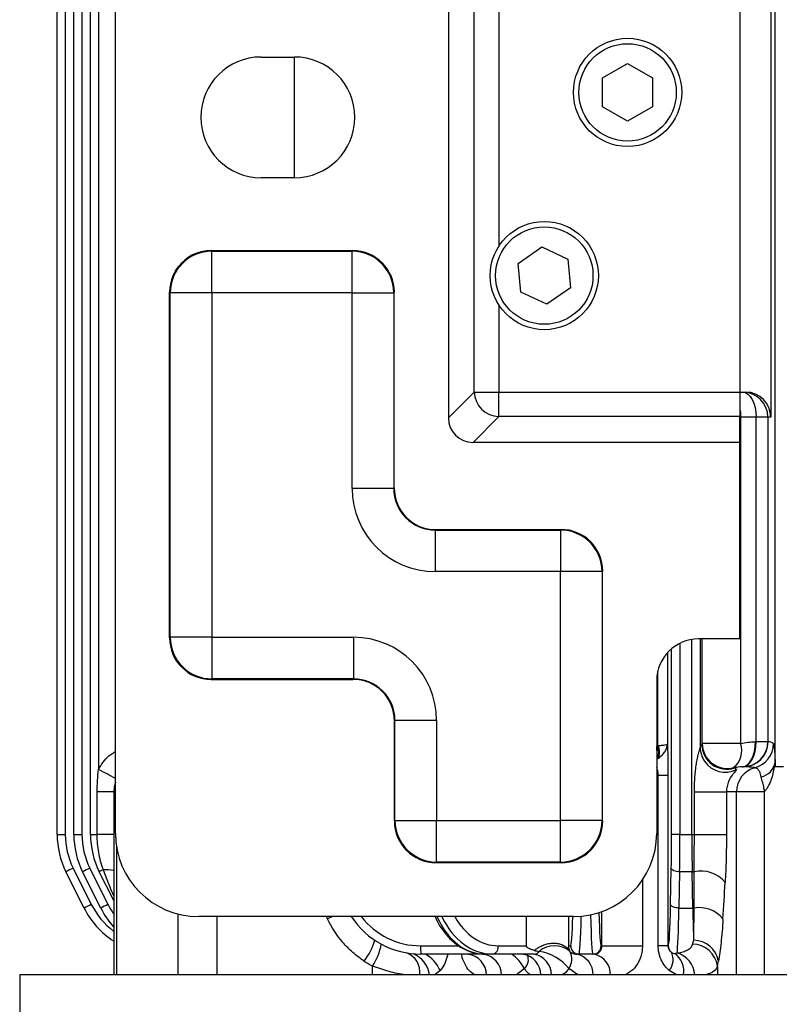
# Model space of a CAD drawing. Header units: millimetres. Extents: x -722 to 1902, y -809 to 1604.
# Tile 79 of 93: x 455 to 547, y 1025 to 1144. Entities that reach past the tile are written whole.
import ezdxf

# ---------------------------------------------------------------- set-up
doc = ezdxf.new("R2010")
doc.units = ezdxf.units.MM

msp = doc.modelspace()

# ---------------------------------------------------------------- linework, layer by layer
at = {"color": 7, "linetype": 'Continuous', "lineweight": 25}
for p, q in [((461.86, 1045.68), (461.86, 1391.96)), ((462.83, 1391.96), (462.83, 1045.68)), ((463.86, 1045.68), (463.86, 1391.96)), ((466.86, 1045.82), (466.86, 1391.82)), ((464.83, 1384.14), (464.83, 1053.49)), ((546.08, 1054.37), (546.08, 1383.26)), ((506.85, 1341.89), (506.85, 1095.74)), ((541.86, 1338.8), (541.86, 1098.83)), ((459.86, 1045.68), (459.86, 1156.75)), ((460.83, 1156.75), (460.83, 1045.68)), ((509.93, 1098.83), (509.93, 1150.82)), ((512.89, 1150.82), (512.89, 1116.32)), ((545.55, 1151.82), (545.55, 1095.82)), ((484.36, 1139.07), (488.36, 1139.07)), ((488.36, 1124.57), (488.36, 1139.07)), ((525.36, 1136.55), (528.36, 1138.28)), ((528.36, 1138.28), (531.36, 1136.55)), ((525.36, 1133.08), (525.36, 1136.55)), ((531.36, 1136.55), (531.36, 1133.08)), ((528.36, 1131.35), (525.36, 1133.08)), ((531.36, 1133.08), (528.36, 1131.35)), ((488.36, 1124.57), (484.36, 1124.57)), ((478.36, 1115.82), (495.35, 1115.82)), ((478.36, 1115.82), (478.42, 1115.75)), ((478.42, 1115.75), (495.29, 1115.75)), ((478.42, 1110.76), (478.42, 1115.75)), ((495.29, 1115.75), (495.35, 1115.82)), ((495.29, 1110.76), (495.29, 1115.75)), ((515.22, 1114.28), (518.06, 1116.27)), ((518.06, 1116.27), (521.2, 1114.81)), ((515.53, 1110.83), (515.22, 1114.28)), ((521.2, 1114.81), (521.5, 1111.35)), ((473.36, 1069.31), (473.36, 1110.82)), ((473.43, 1110.76), (473.36, 1110.82)), ((473.43, 1069.38), (473.43, 1110.76)), ((478.42, 1110.76), (473.43, 1110.76)), ((478.42, 1110.76), (478.42, 1069.38)), ((495.29, 1110.76), (478.42, 1110.76)), ((495.29, 1087.24), (495.29, 1110.76)), ((495.29, 1110.76), (500.28, 1110.76)), ((500.35, 1110.82), (500.28, 1110.76)), ((500.28, 1110.76), (500.28, 1087.24)), ((500.35, 1087.31), (500.35, 1110.82)), ((518.67, 1109.37), (515.53, 1110.83)), ((521.5, 1111.35), (518.67, 1109.37)), ((512.89, 1109.31), (512.89, 1098.83)), ((506.85, 1095.74), (509.93, 1098.83)), ((509.93, 1098.83), (512.89, 1098.83)), ((512.89, 1095.88), (512.89, 1098.83)), ((512.89, 1098.83), (541.86, 1098.83)), ((541.86, 1098.83), (541.86, 1095.88)), ((541.86, 1098.82), (542.55, 1098.82)), ((512.89, 1095.88), (509.8, 1092.79)), ((541.86, 1095.88), (512.89, 1095.88)), ((541.86, 1092.79), (541.86, 1095.88)), ((541.94, 1095.82), (541.86, 1095.82)), ((543.79, 1095.82), (541.94, 1095.82)), ((541.94, 1095.82), (541.94, 1056.61)), ((545.21, 1095.82), (543.79, 1095.82)), ((543.79, 1056.82), (543.79, 1095.82)), ((545.21, 1095.82), (545.21, 1056.82)), ((545.55, 1095.82), (545.21, 1095.82)), ((541.86, 1092.79), (509.8, 1092.79)), ((541.86, 1069.17), (541.86, 1092.79)), ((500.28, 1087.24), (495.29, 1087.24)), ((500.28, 1087.24), (500.35, 1087.31)), ((505.34, 1082.32), (505.27, 1082.25)), ((505.27, 1082.25), (520.3, 1082.25)), ((505.27, 1082.25), (505.27, 1077.26)), ((505.34, 1082.32), (520.37, 1082.32)), ((520.3, 1082.25), (520.37, 1082.32)), ((520.3, 1082.25), (520.3, 1077.26)), ((520.3, 1077.26), (505.27, 1077.26)), ((520.3, 1047.38), (520.3, 1077.26)), ((525.3, 1077.26), (520.3, 1077.26)), ((525.36, 1077.32), (525.3, 1077.26)), ((525.3, 1077.26), (525.3, 1047.38)), ((525.36, 1047.31), (525.36, 1077.32)), ((473.36, 1069.31), (473.43, 1069.38)), ((478.42, 1069.38), (473.43, 1069.38)), ((478.42, 1069.38), (478.42, 1064.38)), ((478.42, 1069.38), (495.44, 1069.38)), ((495.44, 1069.38), (495.44, 1064.38)), ((536.08, 1045.68), (536.08, 1069.11)), ((541.86, 1069.17), (536.86, 1069.17)), ((537.08, 1069.17), (537.08, 1056.15)), ((537.33, 1056.61), (537.33, 1069.17)), ((533.64, 1045.68), (533.64, 1068)), ((534.64, 1068.65), (534.64, 1045.68)), ((533.15, 1067.52), (533.15, 1056.56)), ((478.42, 1064.38), (478.36, 1064.32)), ((495.44, 1064.38), (478.42, 1064.38)), ((495.37, 1064.32), (495.44, 1064.38)), ((531.99, 1056.37), (531.99, 1065.3)), ((478.36, 1064.32), (495.37, 1064.32)), ((531.86, 1064.17), (531.86, 1045.82)), ((500.43, 1059.39), (500.36, 1059.32)), ((500.36, 1047.31), (500.36, 1059.32)), ((500.43, 1047.38), (500.43, 1059.39)), ((505.42, 1059.39), (500.43, 1059.39)), ((505.42, 1059.39), (505.42, 1047.38)), ((541.94, 1056.61), (537.33, 1056.61)), ((543.71, 1056.82), (543.79, 1056.82)), ((545.21, 1056.82), (543.79, 1056.82)), ((545.21, 1056.82), (545.24, 1056.82)), ((532.02, 1054.85), (531.86, 1054.78)), ((542.13, 1053.82), (542.24, 1053.82)), ((547.08, 1053.82), (546.09, 1053.82)), ((532.04, 1052.78), (531.86, 1052.78)), ((533.21, 1052.78), (532.04, 1052.78)), ((532.04, 1032.32), (532.04, 1052.78)), ((533.21, 1052.78), (533.21, 1032.32)), ((464.67, 1045.68), (464.67, 1050.82)), ((466.65, 1050.82), (464.67, 1050.82)), ((466.65, 1050.82), (466.65, 1028.82)), ((466.86, 1050.82), (466.65, 1050.82)), ((536.38, 1050.82), (540.24, 1050.82)), ((536.38, 1045.68), (536.38, 1050.82)), ((540.24, 1050.82), (540.24, 1045.68)), ((541.45, 1050.82), (540.24, 1050.82)), ((544.75, 1050.82), (541.45, 1050.82)), ((541.45, 1028.82), (541.45, 1050.82)), ((544.8, 1050.82), (544.75, 1050.82)), ((544.75, 1050.82), (544.75, 1028.82)), ((500.36, 1047.31), (500.43, 1047.38)), ((500.43, 1047.38), (505.42, 1047.38)), ((505.42, 1042.38), (505.42, 1047.38)), ((505.42, 1047.38), (520.3, 1047.38)), ((520.3, 1042.38), (520.3, 1047.38)), ((525.3, 1047.38), (520.3, 1047.38)), ((525.3, 1047.38), (525.36, 1047.31)), ((459.86, 1045.68), (460.83, 1045.68)), ((461.86, 1045.68), (462.83, 1045.68)), ((463.86, 1045.68), (464.67, 1045.68)), ((466.65, 1045.68), (464.67, 1045.68)), ((534.64, 1045.68), (533.64, 1045.68)), ((534.64, 1045.68), (536.08, 1045.68)), ((536.08, 1045.68), (536.38, 1045.68)), ((536.38, 1045.68), (540.24, 1045.68)), ((466.98, 1044.3), (466.98, 1028.82)), ((505.42, 1042.38), (505.36, 1042.32)), ((505.36, 1042.32), (520.37, 1042.32)), ((520.3, 1042.38), (505.42, 1042.38)), ((520.37, 1042.32), (520.3, 1042.38)), ((463.1, 1036.84), (460.92, 1041.2)), ((461.78, 1041.65), (463.96, 1037.29)), ((465.1, 1036.84), (462.92, 1041.2)), ((463.78, 1041.65), (465.96, 1037.29)), ((466.65, 1037.75), (464.92, 1041.2)), ((533.53, 1037.29), (533.61, 1041.65)), ((534.61, 1041.2), (534.53, 1036.84)), ((536.12, 1041.2), (534.61, 1041.2)), ((536.19, 1036.84), (536.12, 1041.2)), ((530.14, 1040.21), (530.14, 1032.32)), ((474.38, 1028.82), (474.38, 1036.13)), ((525.28, 1032.32), (525.28, 1036.42)), ((534.53, 1036.84), (536.19, 1036.84)), ((521.86, 1035.82), (476.86, 1035.82)), ((479.03, 1035.82), (479.03, 1028.82)), ((516.21, 1032.32), (516.21, 1035.82)), ((521.25, 1035.82), (521.25, 1032.32)), ((503.51, 1032.32), (508.1, 1032.32)), ((511.03, 1031.32), (503.54, 1031.32)), ((512.14, 1031.32), (511.19, 1031.32)), ((517.14, 1031.32), (512.14, 1031.32)), ((512.83, 1032.32), (516.21, 1032.32)), ((521.25, 1032.32), (521.53, 1032.32)), ((522.53, 1031.32), (522.27, 1031.32)), ((524.19, 1031.32), (522.53, 1031.32)), ((524.39, 1031.32), (524.19, 1031.32)), ((525.19, 1032.32), (525.28, 1032.32)), ((525.28, 1032.32), (530.14, 1032.32)), ((533.21, 1032.32), (532.04, 1032.32)), ((533.21, 1032.32), (533.25, 1032.32)), ((497.72, 1028.82), (497.72, 1029.89)), ((505.86, 1029.34), (505.21, 1028.82)), ((515.99, 1029.59), (515.01, 1028.82)), ((522.39, 1028.82), (521.31, 1029.59)), ((534.25, 1028.82), (533.37, 1029.34)), ((539.15, 1029.89), (539.15, 1028.82)), ((455.36, 1028.82), (455.36, 945.13)), ((771.36, 1028.82), (455.36, 1028.82))]:
    msp.add_line(p, q, dxfattribs=at)
at = {"color": 7, "linetype": 'Continuous', "lineweight": 25, "flags": 128}
for points in [[(542.21, 1098.82), (542.52, 1098.76), (542.82, 1098.59), (543.09, 1098.31), (543.33, 1097.94), (543.52, 1097.48), (543.67, 1096.96), (543.76, 1096.4), (543.79, 1095.82)], [(541.86, 1096.75), (541.91, 1096.4), (541.94, 1095.82)], [(542.13, 1053.82), (542.44, 1053.87), (542.73, 1054.04), (543.01, 1054.32), (543.25, 1054.7), (543.44, 1055.15), (543.59, 1055.67), (543.68, 1056.23), (543.71, 1056.82)], [(542.21, 1053.82), (542.52, 1053.87), (542.82, 1054.04), (543.09, 1054.32), (543.33, 1054.7), (543.52, 1055.15), (543.67, 1055.67), (543.76, 1056.23), (543.79, 1056.82)], [(466.86, 1051.94), (466.7, 1051.4), (466.65, 1050.82)], [(534.61, 1041.2), (534.42, 1041.22), (534.23, 1041.24), (534.06, 1041.28), (533.91, 1041.34), (533.79, 1041.41), (533.69, 1041.48), (533.63, 1041.57), (533.61, 1041.65)], [(534.53, 1036.84), (534.34, 1036.86), (534.16, 1036.88), (533.99, 1036.92), (533.84, 1036.98), (533.71, 1037.05), (533.62, 1037.12), (533.56, 1037.21), (533.53, 1037.29)], [(492.89, 1035.82), (492.85, 1035.8), (492.32, 1035.54)]]:
    msp.add_lwpolyline(points, dxfattribs=at)
at = {"color": 7, "linetype": 'Continuous', "lineweight": 25}
for centre, radius in [((528.36, 1134.82), 6.5), ((528.36, 1134.82), 5.85), ((518.36, 1112.82), 6.5), ((518.36, 1112.82), 5.85)]:
    msp.add_circle(centre, radius, dxfattribs=at)
for centre, radius, start, end in [((484.36, 1131.82), 7.25, 90, 270), ((488.36, 1131.82), 7.25, 270, 90), ((478.44, 1110.74), 5.01, 90.1836, 179.8164), ((495.27, 1110.74), 5.01, 0.1836, 89.8164), ((513, 1098.94), 3.06, 181.9981, 268.0019), ((542.21, 1095.82), 3, 359.9825, 89.9825), ((520.29, 1077.24), 5.01, 0.1836, 89.8164), ((478.44, 1069.39), 5.01, 180.1836, 269.8164), ((536.86, 1064.17), 5, 90, 180), ((527.89, 1056.35), 4, 352.5849, 0.0316), ((529.08, 1055.56), 3.02, 346.3903, 15.5824), ((529.31, 1055.6), 2.89, 346.2823, 15.6904), ((540.08, 1056.16), 2.99, 180.1851, 214.1375), ((540.28, 1056.53), 3, 180.137, 287.8879), ((540.33, 1056.62), 3, 180.2425, 284.58), ((539.46, 1055.77), 2.62, 308.4207, 18.7067), ((542.21, 1056.82), 3, 270.0175, 0.0175), ((542.24, 1056.82), 3, 270.0175, 0.0175), ((542.87, 1056.61), 3, 285.0889, 359.9499), ((530.33, 1057.43), 3.09, 299.7581, 305.3636), ((540.09, 1056.17), 3.01, 214.1191, 296.835), ((542.13, 1050.86), 2.96, 90.0027, 108.2781), ((544.45, 1050.82), 3, 105.4118, 180.1404), ((543.92, 1054.73), 2.19, 283.149, 350.5984), ((409.29, 946.34), 120.69, 61.5083, 62.6019), ((551.5, 1050.82), 6.75, 177.4594, 180.002), ((505.44, 1047.39), 5.01, 180.1836, 269.8164), ((520.29, 1047.39), 5.01, 270.1836, 359.8164), ((469.86, 1045.68), 10, 180, 206.5651), ((469.83, 1045.68), 9, 180, 206.5651), ((471.86, 1045.68), 10, 180, 206.5651), ((471.83, 1045.68), 9, 180, 206.5651), ((473.86, 1045.68), 10, 180, 206.5651), ((476.86, 1045.82), 10, 180, 270), ((521.86, 1045.82), 10, 270, 0), ((468.43, 1027.81), 15.35, 115.6799, 119.2961), ((470.43, 1027.81), 15.35, 115.6799, 119.2961), ((468.46, 1035.14), 7.02, 115.7473, 120.2731), ((465.41, 1033.89), 7.57, 80.5959, 90.0014), ((536.09, 1043.4), 2.19, 270.7714, 277.2121), ((537.14, 1037.48), 3.82, 39.8707, 101.8237), ((470.61, 1023.45), 15.35, 115.6799, 119.2961), ((472.01, 1041.32), 9, 206.5651, 233.4265), ((472.61, 1023.45), 15.35, 115.6799, 119.2961), ((474.01, 1041.32), 9, 206.5651, 215.1074), ((472.04, 1041.32), 10, 206.5651, 237.3328), ((474.04, 1041.32), 10, 206.5651, 222.2892), ((536.16, 1039.06), 2.22, 270.7926, 274.9726), ((536.98, 1033.29), 3.62, 38.3988, 99.9446), ((503.54, 1041.32), 10, 213.367, 270), ((503.51, 1041.32), 9, 217.6699, 270), ((491.3, 1034.88), 6.97, 320.976, 344.2572), ((492.15, 1033.66), 6.73, 325.8347, 350.2467), ((536.15, 1029.49), 3.03, 7.4744, 89.4538), ((536.31, 1029.97), 3.01, 9.8273, 90.1647), ((500.97, 1029.17), 2.45, 351.803, 69.5082), ((501.4, 1028.4), 3.2, 7.3934, 67.1758), ((510.7, 1032.07), 7.19, 178.0109, 185.9867), ((501.98, 1027.61), 4.25, 24.0238, 60.7725), ((508.82, 1028.72), 2.62, 2.0268, 81.9317), ((510.64, 1028.74), 2.6, 1.606, 81.3323), ((511.95, 1032.18), 0.888, 282.7532, 8.6589), ((511.67, 1027.25), 4.91, 28.4305, 55.8606), ((515.39, 1028.79), 2.56, 0.5242, 79.6851), ((516.66, 1028.81), 2.56, 0.2374, 79.2202), ((519.59, 1029.54), 2.79, 48.5581, 131.4419), ((517.02, 1026.25), 5.43, 37.9202, 82.2883), ((519.82, 1030.71), 1.86, 322.9026, 29.6971), ((522.53, 1032.32), 1, 179.9825, 269.9825), ((521.71, 1028.86), 2.52, 359.1169, 77.2701), ((524.19, 1032.32), 1, 270.0175, 0.0175), ((523.8, 1028.87), 2.51, 358.6642, 76.4139), ((534.25, 1032.32), 1, 179.9964, 228.0739), ((531.85, 1030.61), 1.98, 320.1717, 29.0012), ((532.49, 1029.26), 2.64, 350.3165, 54.0714), ((533.41, 1028.55), 3.05, 4.9441, 72.871), ((503.91, 1041.32), 13, 236.4042, 241.5508), ((514.98, 1030.65), 1.47, 313.6014, 22.632)]:
    msp.add_arc(centre, radius, start, end, dxfattribs=at)
for centre, major_axis, ratio, start_param, end_param in [((478.37, 1110.81), (3.55, -3.55), 0.997265, 2.357564, 3.925621), ((495.34, 1110.81), (-3.55, -3.55), 0.997265, 2.357564, 3.925621), ((542.55, 1095.82), (-3, 0), 0.999391, 3.141593, 4.712389), ((509.89, 1095.84), (2.19, 2.19), 0.970288, 2.371274, 3.911912), ((505.3, 1087.27), (7.09, 7.09), 0.997265, 2.357564, 3.925621), ((505.3, 1087.27), (3.56, 3.56), 0.991846, 2.357564, 3.925621), ((505.35, 1087.32), (3.55, 3.55), 0.997265, 2.357564, 3.925621), ((520.36, 1077.31), (-3.55, -3.55), 0.997265, 2.357564, 3.925621), ((478.37, 1069.32), (3.55, 3.55), 0.997265, 2.357564, 3.925621), ((495.41, 1059.36), (-7.09, -7.09), 0.997265, 2.357564, 3.925621), ((495.41, 1059.36), (3.56, 3.56), 0.991846, 5.499157, 7.067214), ((495.36, 1059.31), (-3.55, -3.55), 0.997265, 2.357564, 3.925621), ((537.7, 1050.82), (0, 6), 0.223093, 0.316721, 0.476129), ((545.24, 1050.82), (0, 6), 0.400427, 6.018964, 6.283185), ((542.24, 1050.82), (5.38, 0), 0.5576, 1.306575, 1.570796), ((540.69, 1050.82), (0, 3), 0.546359, 5.807056, 5.966464), ((505.37, 1047.32), (3.55, 3.55), 0.997265, 2.357564, 3.925621), ((520.36, 1047.32), (-3.55, 3.55), 0.997265, 2.357564, 3.925621), ((533.33, 1045.68), (0, 9), 0.034921, 4.248741, 4.712389), ((534.33, 1045.68), (0, 10), 0.031429, 4.248741, 4.712389), ((536.4, 1045.68), (0, 10), 0.031429, 1.570796, 2.034444), ((536.24, 1034.6), (0.1, 51.05), 0.002158, 4.756567, 4.842519), ((539.22, 1034.6), (3.07, 51.26), 0.010562, 4.7313, 4.817252), ((533.25, 1041.32), (0, 9), 0.034921, 3.141593, 4.248741), ((524.19, 1041.32), (0, 10), 0.031429, 2.127565, 3.141593), ((525.19, 1041.32), (0, 9), 0.034921, 2.162099, 3.141593), ((534.25, 1041.32), (0, 10), 0.031429, 3.313647, 4.248741), ((536.47, 1041.32), (0, 10), 0.031429, 2.034444, 2.555236), ((497.21, 1034.6), (-25.13, 51.23), 0.069675, 1.512874, 1.51836), ((511.19, 1041.32), (0, 10), 0.684883, 2.153161, 3.141593), ((512.14, 1041.32), (0, 10), 0.72933, 2.153161, 3.141593), ((512.83, 1041.32), (0, 9), 0.731799, 2.22826, 3.141593), ((521.53, 1041.32), (0, 9), 0.034921, 3.141593, 4.054925), ((522.53, 1041.32), (0, 10), 0.031429, 3.141593, 4.135222), ((535.42, 1041.32), (0, 10), 0.15962, 3.638125, 3.727949), ((521.94, 1032.32), (5.74, 0), 0.1743, 3.729635, 3.891821), ((521.94, 1032.32), (0, 1), 0.693071, 2.158838, 2.321025), ((538.39, 1041.32), (0, 13), 0.122785, 3.638125, 3.727949)]:
    msp.add_ellipse(centre, major_axis=major_axis, ratio=ratio, start_param=start_param, end_param=end_param, dxfattribs=at)
for points in [[(531.9, 1056.35), (531.93, 1056.35), (531.96, 1056.36), (531.99, 1056.37)], [(531.99, 1056.37), (532.02, 1056.37), (532.06, 1056.37), (532.09, 1056.38)], [(537.28, 1056.52), (537.3, 1056.54), (537.31, 1056.57), (537.33, 1056.61)], [(541.94, 1056.61), (542.52, 1056.74), (543.11, 1056.82), (543.71, 1056.82)], [(532.12, 1054.91), (532.08, 1054.89), (532.05, 1054.87), (532.02, 1054.85)], [(542.13, 1053.82), (541.78, 1053.82), (541.43, 1053.77), (541.09, 1053.71)], [(541.09, 1053.71), (541.14, 1053.69), (541.18, 1053.68), (541.2, 1053.67)], [(546.09, 1053.82), (546.06, 1053.82), (546.02, 1053.82), (545.98, 1053.82)], [(546.08, 1054.37), (546.08, 1054.19), (546.08, 1054), (546.09, 1053.82)], [(533.58, 1031.57), (533.72, 1031.46), (533.88, 1031.4), (534.04, 1031.4)], [(534.04, 1031.4), (534.15, 1031.4), (534.23, 1031.42), (534.3, 1031.46)]]:
    msp.add_open_spline(points, degree=3, dxfattribs=at)
for points, knots in [([(532.09, 1056.38), (532.25, 1056.39), (532.4, 1056.4), (532.65, 1056.43), (532.76, 1056.44), (533.03, 1056.49), (533.13, 1056.52), (533.15, 1056.56)], [0, 0, 0, 0, 0.25, 0.25, 0.5, 0.5, 1, 1, 1, 1]), ([(532.12, 1054.91), (532.28, 1055.02), (532.42, 1055.14), (532.67, 1055.39), (532.77, 1055.52), (532.95, 1055.81), (533.02, 1055.96), (533.11, 1056.25), (533.14, 1056.4), (533.15, 1056.56)], [0, 0, 0, 0, 0.25, 0.25, 0.5, 0.5, 0.75, 0.75, 1, 1, 1, 1]), ([(533.15, 1056.56), (533.16, 1056.32), (533.17, 1056.07), (533.18, 1055.51), (533.19, 1055.21), (533.2, 1054.56), (533.21, 1054.22), (533.21, 1053.51), (533.21, 1053.15), (533.21, 1052.78)], [0, 0, 0, 0, 0.25, 0.25, 0.5, 0.5, 0.75, 0.75, 1, 1, 1, 1]), ([(536.38, 1050.82), (536.38, 1051.29), (536.39, 1051.76), (536.45, 1052.7), (536.49, 1053.17), (536.57, 1053.87), (536.61, 1054.1), (536.69, 1054.56), (536.73, 1054.79), (536.83, 1055.24), (536.89, 1055.46), (536.97, 1055.77), (537, 1055.87), (537.06, 1056.04), (537.08, 1056.11), (537.08, 1056.15)], [0, 0, 0, 0, 0.25, 0.25, 0.5, 0.5, 0.625, 0.625, 0.75, 0.75, 0.875, 0.875, 0.9375, 0.9375, 1, 1, 1, 1]), ([(545.87, 1056.61), (545.89, 1056.6), (545.91, 1056.56), (545.95, 1056.4), (545.96, 1056.29), (546, 1055.94), (546.02, 1055.71), (546.04, 1055.28), (546.05, 1055.12), (546.07, 1054.77), (546.07, 1054.57), (546.08, 1054.37)], [0, 0, 0, 0, 0.25, 0.25, 0.5, 0.5, 0.75, 0.75, 0.875, 0.875, 1, 1, 1, 1]), ([(464.83, 1053.49), (464.87, 1053.57), (465.24, 1054.25), (465.86, 1055.1), (466.67, 1055.53), (466.86, 1055.64)], [0, 0, 0, 0, 0.089711, 0.779166, 1, 1, 1, 1]), ([(532.04, 1052.78), (532.03, 1052.93), (532.02, 1053.17), (531.96, 1053.51), (531.9, 1053.66), (531.86, 1053.75)], [0, 0, 0, 0, 0.4050202, 0.6614061, 1, 1, 1, 1]), ([(544.41, 1052.59), (544.36, 1052.85), (544.3, 1053.05), (544.16, 1053.35), (544.07, 1053.45), (543.92, 1053.6), (543.84, 1053.64), (543.72, 1053.69), (543.67, 1053.71), (543.65, 1053.71)], [0, 0, 0, 0, 0.25, 0.25, 0.5, 0.5, 0.75, 0.75, 1, 1, 1, 1]), ([(545.98, 1053.82), (545.89, 1053.27), (545.77, 1052.74), (545.49, 1051.97), (545.38, 1051.72), (545.18, 1051.37), (545.11, 1051.25), (545, 1051.08), (544.96, 1051.03), (544.9, 1050.95), (544.88, 1050.93), (544.84, 1050.89), (544.83, 1050.87), (544.82, 1050.85), (544.81, 1050.85), (544.8, 1050.83), (544.8, 1050.83), (544.8, 1050.82)], [0, 0, 0, 0, 0.5, 0.5, 0.75, 0.75, 0.875, 0.875, 0.9375, 0.9375, 0.96875, 0.96875, 0.984375, 0.984375, 0.992188, 0.992188, 1, 1, 1, 1]), ([(464.67, 1050.82), (464.67, 1051.26), (464.68, 1051.71), (464.73, 1052.6), (464.77, 1053.05), (464.83, 1053.49)], [0, 0, 0, 0, 0.5, 0.5, 1, 1, 1, 1]), ([(541.45, 1053.48), (541.46, 1053.46), (541.45, 1053.43), (541.35, 1053.32), (541.31, 1053.27), (541.2, 1053.15), (541.13, 1053.08), (541.01, 1052.93), (540.96, 1052.87), (540.87, 1052.75), (540.82, 1052.68), (540.68, 1052.46), (540.58, 1052.28), (540.42, 1051.89), (540.35, 1051.68), (540.26, 1051.26), (540.24, 1051.04), (540.24, 1050.82)], [0, 0, 0, 0, 0.25, 0.25, 0.375, 0.375, 0.5, 0.5, 0.5625, 0.5625, 0.625, 0.625, 0.75, 0.75, 0.875, 0.875, 1, 1, 1, 1]), ([(544.76, 1051.12), (544.74, 1051.26), (544.72, 1051.4), (544.66, 1051.67), (544.62, 1051.8), (544.52, 1052.17), (544.46, 1052.39), (544.41, 1052.59)], [0, 0, 0, 0, 0.25, 0.25, 0.5, 0.5, 1, 1, 1, 1]), ([(544.8, 1050.82), (544.8, 1050.87), (544.8, 1050.92), (544.78, 1051.02), (544.77, 1051.07), (544.76, 1051.12)], [0, 0, 0, 0, 0.5, 0.5, 1, 1, 1, 1]), ([(465.41, 1041.47), (465.16, 1042.14), (464.98, 1042.83), (464.73, 1044.25), (464.67, 1044.96), (464.67, 1045.68)], [0, 0, 0, 0, 0.5, 0.5, 1, 1, 1, 1]), ([(536.36, 1041.22), (536.37, 1041.92), (536.37, 1042.64), (536.37, 1043.76), (536.38, 1044.14), (536.38, 1044.9), (536.38, 1045.29), (536.38, 1045.68)], [0, 0, 0, 0, 0.5, 0.5, 0.75, 0.75, 1, 1, 1, 1]), ([(540.24, 1045.68), (540.24, 1045.18), (540.23, 1044.68), (540.22, 1043.69), (540.21, 1043.2), (540.17, 1041.76), (540.13, 1040.83), (540.08, 1039.93)], [0, 0, 0, 0, 0.25, 0.25, 0.5, 0.5, 1, 1, 1, 1]), ([(466.65, 1038.33), (466.36, 1039.03), (465.93, 1040.07), (465.54, 1041.12), (465.41, 1041.47)], [0, 0, 0, 0, 0.6730541, 1, 1, 1, 1]), ([(536.3, 1032.99), (536.31, 1033.47), (536.32, 1034.04), (536.34, 1035.02), (536.34, 1035.36), (536.35, 1036.08), (536.35, 1036.46), (536.35, 1036.85)], [0, 0, 0, 0, 0.5, 0.5, 0.75, 0.75, 1, 1, 1, 1]), ([(496.72, 1030.49), (496.24, 1030.8), (495.8, 1031.15), (494.95, 1031.89), (494.55, 1032.3), (493.44, 1033.57), (492.82, 1034.51), (492.32, 1035.54)], [0, 0, 0, 0, 0.25, 0.25, 0.5, 0.5, 1, 1, 1, 1]), ([(505.24, 1035.82), (505.42, 1035.43), (505.86, 1034.54), (506.75, 1033.4), (507.84, 1032.4), (509.07, 1031.71), (510.2, 1031.36), (510.92, 1031.33), (511.19, 1031.32)], [0, 0, 0, 0, 0.146408, 0.333618, 0.520443, 0.705438, 0.887074, 1, 1, 1, 1]), ([(539.82, 1035.54), (539.79, 1035.02), (539.75, 1034.53), (539.68, 1033.59), (539.63, 1033.13), (539.5, 1031.86), (539.39, 1031.12), (539.28, 1030.49)], [0, 0, 0, 0, 0.25, 0.25, 0.5, 0.5, 1, 1, 1, 1]), ([(517.17, 1031.76), (517.25, 1031.83), (517.34, 1031.9), (517.51, 1032.02), (517.6, 1032.08), (517.79, 1032.19), (517.88, 1032.24), (518.07, 1032.33), (518.17, 1032.38), (518.3, 1032.42), (518.32, 1032.43), (518.42, 1032.47), (518.5, 1032.49), (518.67, 1032.54), (518.77, 1032.57), (519.08, 1032.62), (519.28, 1032.64), (519.68, 1032.64), (519.87, 1032.62), (520.24, 1032.55), (520.42, 1032.49), (520.6, 1032.4), (520.62, 1032.39), (520.7, 1032.35), (520.76, 1032.32), (520.89, 1032.24), (520.96, 1032.19), (521.09, 1032.08), (521.15, 1032.02), (521.27, 1031.9), (521.32, 1031.83), (521.37, 1031.76)], [0, 0, 0, 0, 0.0625, 0.0625, 0.125, 0.125, 0.1875, 0.1875, 0.25, 0.25, 0.265625, 0.265625, 0.3125, 0.3125, 0.375, 0.375, 0.5, 0.5, 0.625, 0.625, 0.75, 0.75, 0.765625, 0.765625, 0.8125, 0.8125, 0.875, 0.875, 0.9375, 0.9375, 1, 1, 1, 1]), ([(534.3, 1031.46), (534.55, 1031.5), (534.79, 1031.54), (535.2, 1031.66), (535.39, 1031.73), (535.71, 1031.9), (535.85, 1032), (536.06, 1032.24), (536.13, 1032.37), (536.18, 1032.52)], [0, 0, 0, 0, 0.25, 0.25, 0.5, 0.5, 0.75, 0.75, 1, 1, 1, 1]), ([(506.76, 1031.32), (506.67, 1030.96), (506.47, 1030.18), (506.07, 1029.64), (505.86, 1029.34)], [0, 0, 0, 0, 0.449192, 1, 1, 1, 1]), ([(509.97, 1028.82), (509.76, 1028.97), (509.3, 1029.3), (508.8, 1030.14), (508.49, 1030.85), (508.45, 1031.27), (508.44, 1031.32)], [0, 0, 0, 0, 0.309865, 0.645862, 0.962507, 1, 1, 1, 1]), ([(509.21, 1031.31), (509.22, 1031.31), (509.26, 1031.31), (509.28, 1031.3), (509.3, 1031.29)], [0, 0, 0, 0, 0.389921, 1, 1, 1, 1]), ([(515.87, 1031.3), (515.99, 1031.29), (516.23, 1031.28), (516.39, 1031.13), (516.37, 1031.16), (516.37, 1031.16)], [0, 0, 0, 0, 0.475019, 0.918399, 1, 1, 1, 1]), ([(517.17, 1031.76), (517.1, 1031.78), (516.98, 1031.81), (516.81, 1031.87), (516.67, 1031.92), (516.55, 1031.98), (516.45, 1032.03), (516.37, 1032.08), (516.32, 1032.11), (516.28, 1032.16), (516.24, 1032.2), (516.21, 1032.26), (516.21, 1032.3), (516.21, 1032.32)], [0, 0, 0, 0, 0.192911, 0.351355, 0.484619, 0.604731, 0.719742, 0.77654, 0.827638, 0.880632, 0.923426, 0.964897, 1, 1, 1, 1]), ([(517.14, 1031.32), (517.25, 1031.32), (517.36, 1031.34), (517.57, 1031.45), (517.67, 1031.53), (517.75, 1031.63)], [0, 0, 0, 0, 0.5, 0.5, 1, 1, 1, 1]), ([(521.25, 1032.32), (521.25, 1032.31), (521.25, 1032.29), (521.25, 1032.26), (521.25, 1032.23), (521.26, 1032.2), (521.26, 1032.16), (521.27, 1032.11), (521.27, 1032.08), (521.28, 1032.03), (521.29, 1031.98), (521.31, 1031.92), (521.33, 1031.87), (521.34, 1031.81), (521.36, 1031.78), (521.37, 1031.76)], [0, 0, 0, 0, 0.0172586, 0.0353138, 0.0549852, 0.0769119, 0.1196766, 0.1726652, 0.2237295, 0.2805208, 0.3954906, 0.5155584, 0.6487731, 0.8071455, 1, 1, 1, 1]), ([(521.44, 1031.63), (521.57, 1031.51), (521.71, 1031.44), (521.98, 1031.34), (522.13, 1031.32), (522.27, 1031.32)], [0, 0, 0, 0, 0.5, 0.5, 1, 1, 1, 1]), ([(524.39, 1031.32), (524.47, 1031.32), (524.55, 1031.33), (524.71, 1031.38), (524.79, 1031.42), (524.95, 1031.53), (525.03, 1031.61), (525.15, 1031.78), (525.19, 1031.85), (525.24, 1031.99), (525.25, 1032.04), (525.28, 1032.17), (525.28, 1032.24), (525.28, 1032.32)], [0, 0, 0, 0, 0.25, 0.25, 0.5, 0.5, 0.75, 0.75, 0.875, 0.875, 0.9375, 0.9375, 1, 1, 1, 1]), ([(530.14, 1032.32), (530.14, 1032.11), (530.11, 1031.45), (529.75, 1030.39), (529.03, 1029.37), (528.4, 1029), (528.09, 1028.82)], [0, 0, 0, 0, 0.131657, 0.428108, 0.720582, 1, 1, 1, 1]), ([(533.37, 1029.34), (533.18, 1029.51), (533, 1029.71), (532.68, 1030.14), (532.53, 1030.37), (532.35, 1030.76), (532.3, 1030.89), (532.21, 1031.16), (532.17, 1031.3), (532.07, 1031.73), (532.04, 1032.02), (532.04, 1032.32)], [0, 0, 0, 0, 0.25, 0.25, 0.5, 0.5, 0.625, 0.625, 0.75, 0.75, 1, 1, 1, 1]), ([(533.21, 1032.32), (533.21, 1032.26), (533.22, 1032.2), (533.24, 1032.09), (533.25, 1032.05), (533.3, 1031.93), (533.33, 1031.87), (533.43, 1031.71), (533.51, 1031.63), (533.58, 1031.57)], [0, 0, 0, 0, 0.125, 0.125, 0.25, 0.25, 0.5, 0.5, 1, 1, 1, 1]), ([(501.63, 1028.82), (501, 1028.93), (499.76, 1029.17), (498.39, 1029.65), (497.72, 1029.89)], [0, 0, 0, 0, 0.505387, 1, 1, 1, 1]), ([(516.74, 1028.82), (516.63, 1028.88), (516.34, 1029.06), (516.12, 1029.38), (515.99, 1029.59)], [0, 0, 0, 0, 0.373259, 1, 1, 1, 1]), ([(521.31, 1029.59), (521.21, 1029.45), (520.98, 1029.12), (520.69, 1028.93), (520.52, 1028.82)], [0, 0, 0, 0, 0.428017, 1, 1, 1, 1]), ([(539.15, 1029.89), (539.05, 1029.66), (538.83, 1029.17), (538.07, 1028.94), (537.67, 1028.82)], [0, 0, 0, 0, 0.469832, 1, 1, 1, 1])]:
    msp.add_open_spline(points, degree=3, knots=knots, dxfattribs=at)

doc.saveas('drawing.dxf')
